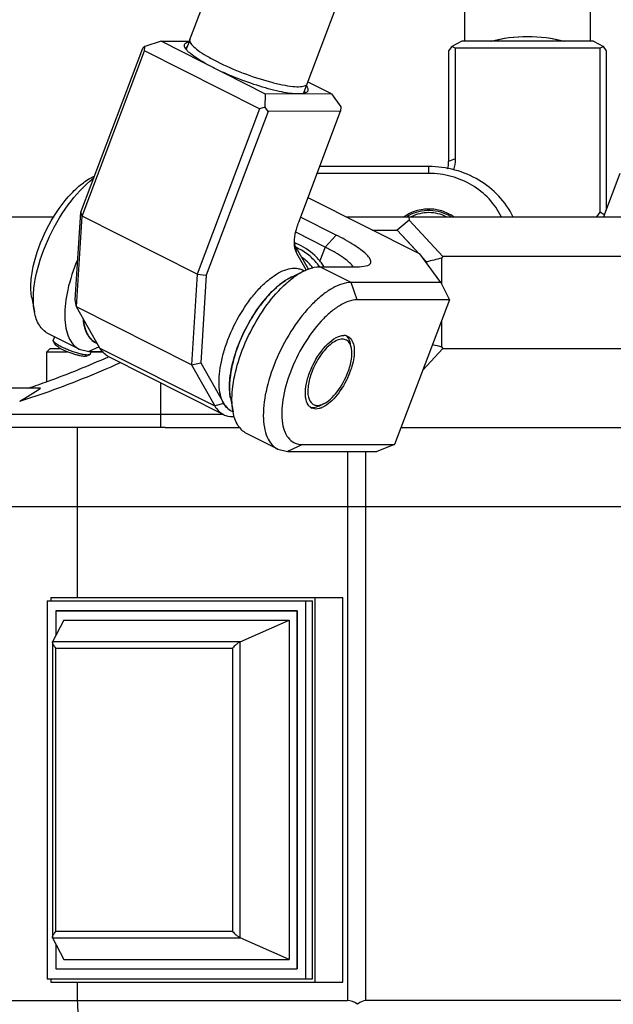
# Model space of a CAD drawing. Header units: millimetres. Extents: x 0 to 2550, y 0 to 1188.
# Tile 203 of 218: x 2101 to 2128, y 347 to 392. Entities that reach past the tile are written whole.
import ezdxf

# ---------------------------------------------------------------- set-up
doc = ezdxf.new("R2010")
doc.units = ezdxf.units.MM
doc.header["$LTSCALE"] = 46.255
doc.layers.get('0').update_dxf_attribs({"linetype": 'CONTINUOUS'})
for name, color, linetype in [('_AT4115_P1P1_1_PBL157', 7, 'CONTINUOUS'), ('_AT4115_P2P2_1_PBL158', 7, 'CONTINUOUS'), ('FWSRM-D10-V4-E2-T2_5_PBL348', 7, 'CONTINUOUS'), ('M2300101_PBL175', 7, 'CONTINUOUS'), ('M2300101_PBL178', 7, 'CONTINUOUS'), ('M2300101_PBL196', 7, 'CONTINUOUS'), ('M2300202_PBL173', 7, 'CONTINUOUS'), ('M2300202_PBL200', 7, 'CONTINUOUS'), ('M2300301_PBL214', 7, 'CONTINUOUS'), ('M2300301_PBL215', 7, 'CONTINUOUS'), ('M2300602_PBL213', 7, 'CONTINUOUS'), ('M2300602_PBL349', 7, 'CONTINUOUS'), ('M2410102_PBL181', 7, 'CONTINUOUS'), ('M2420202_PBL152', 7, 'CONTINUOUS'), ('M2420301_PBL176', 7, 'CONTINUOUS'), ('P9140503_BOLT_PBL183', 7, 'CONTINUOUS'), ('SSHH-ST-M3-5_203_PBL211', 7, 'CONTINUOUS'), ('WFM_0608_06_2_PBL201', 7, 'CONTINUOUS'), ('WFM_0608_06_2_PBL202', 7, 'CONTINUOUS')]:
    doc.layers.add(name, color=color, linetype=linetype)

# ---------------------------------------------------------------- blocks, each defined once
blk = doc.blocks.new('DD')
at = {"layer": '_AT4115_P1P1_1_PBL157', "color": 7}
for p, q in [((2053.58, 609.319), (2075.759, 609.319)), ((2053.58, 609.319), (2053.58, 609.065)), ((2073.663, 580.109), (2073.663, 609.319)), ((2075.759, 580.109), (2075.759, 609.319)), ((2053.292, 609.065), (2073.443, 609.065)), ((2053.292, 609.065), (2053.292, 580.363)), ((2072.935, 580.363), (2072.935, 609.065)), ((2073.443, 580.363), (2073.443, 609.065)), ((2072.275, 608.303), (2053.952, 608.303)), ((2053.952, 608.303), (2053.952, 606.405)), ((2072.275, 581.125), (2072.275, 608.303)), ((2053.952, 583.023), (2053.952, 581.125)), ((2053.952, 581.125), (2072.275, 581.125)), ((2053.292, 580.363), (2073.443, 580.363)), ((2053.58, 580.363), (2053.58, 580.109)), ((2053.58, 580.109), (2075.759, 580.109))]:
    blk.add_line(p, q, dxfattribs=at)
at = {"layer": '_AT4115_P2P2_1_PBL158', "color": 7}
for p, q in [((2053.952, 608.303), (2072.275, 608.303)), ((2053.952, 608.303), (2053.952, 606.405)), ((2072.275, 608.303), (2072.275, 581.125)), ((2054.559, 607.601), (2053.72, 605.948)), ((2054.559, 607.601), (2071.668, 607.601)), ((2067.965, 605.948), (2071.668, 607.601)), ((2071.668, 607.601), (2071.668, 581.826)), ((2053.712, 605.911), (2053.72, 605.948)), ((2053.712, 605.911), (2053.712, 583.517)), ((2053.72, 583.48), (2053.712, 583.517)), ((2053.72, 583.48), (2054.559, 581.826)), ((2071.668, 581.826), (2067.965, 583.48)), ((2053.952, 583.023), (2053.952, 581.125)), ((2054.559, 581.826), (2071.668, 581.826)), ((2053.952, 581.125), (2072.275, 581.125))]:
    blk.add_line(p, q, dxfattribs=at)
at = {"layer": '_AT4115_P2P2_1_PBL158', "color": 2}
for p, q in [((2067.965, 605.948), (2053.72, 605.948)), ((2067.965, 583.48), (2067.965, 605.948)), ((2053.966, 605.471), (2067.384, 605.471)), ((2053.966, 583.957), (2053.966, 605.471)), ((2067.384, 605.471), (2067.384, 583.957)), ((2067.384, 583.957), (2053.966, 583.957)), ((2053.72, 583.48), (2067.965, 583.48))]:
    blk.add_line(p, q, dxfattribs=at)
at = {"layer": '_AT4115_P2P2_1_PBL158', "color": 7}
for points, knots in [([(2053.966, 605.471), (2053.932, 605.51), (2053.869, 605.588), (2053.801, 605.688), (2053.757, 605.765), (2053.733, 605.817), (2053.717, 605.865), (2053.712, 605.896), (2053.712, 605.911)], [0, 0, 0, 0, 0.303967, 0.580449, 0.704901, 0.817702, 0.916748, 1, 1, 1, 1]), ([(2067.965, 605.948), (2067.939, 605.937), (2067.887, 605.909), (2067.811, 605.86), (2067.734, 605.804), (2067.633, 605.722), (2067.514, 605.612), (2067.426, 605.518), (2067.384, 605.471)], [0, 0, 0, 0, 0.110833, 0.232258, 0.359493, 0.489339, 0.748962, 1, 1, 1, 1]), ([(2053.712, 583.517), (2053.712, 583.531), (2053.717, 583.563), (2053.733, 583.611), (2053.757, 583.663), (2053.801, 583.74), (2053.869, 583.84), (2053.932, 583.918), (2053.966, 583.957)], [0, 0, 0, 0, 0.083254, 0.182302, 0.295103, 0.419556, 0.696035, 1, 1, 1, 1]), ([(2067.384, 583.957), (2067.426, 583.909), (2067.514, 583.815), (2067.633, 583.706), (2067.734, 583.624), (2067.811, 583.567), (2067.887, 583.519), (2067.939, 583.491), (2067.965, 583.48)], [0, 0, 0, 0, 0.251041, 0.510666, 0.640513, 0.767747, 0.889169, 1, 1, 1, 1])]:
    blk.add_open_spline(points, degree=3, knots=knots, dxfattribs=at)
at = {"layer": 'FWSRM-D10-V4-E2-T2_5_PBL348', "color": 7}
for centre, radius, start, end in [((2071.566, 632.441), 3.773, 81.89525, 82.16701), ((2071.565, 632.432), 3.782, 80.01476, 81.89441), ((2070.591, 632.206), 4.02, 63.25182, 66.02807)]:
    blk.add_arc(centre, radius, start, end, dxfattribs=at)
for points, knots in [([(2073.986, 634.427), (2073.776, 634.716), (2073.299, 635.242), (2072.709, 635.641), (2072.4, 635.796)], [0, 0, 0, 0, 0.508147, 1, 1, 1, 1]), ([(2073.494, 634.315), (2073.431, 634.396), (2073.172, 634.708), (2072.87, 634.983), (2072.625, 635.159)], [0, 0, 0, 0, 0.254149, 1, 1, 1, 1])]:
    blk.add_open_spline(points, degree=3, knots=knots, dxfattribs=at)
at = {"layer": 'M2300101_PBL175', "color": 7}
for p, q in [((2056.766, 641.243), (2056.885, 641.301)), ((2073.109, 639.675), (2081.602, 635.395)), ((2075.256, 636.829), (2072.549, 638.193)), ((2074.409, 635.913), (2072.177, 637.038)), ((2083.192, 633.229), (2081.602, 635.395)), ((2071.847, 633.643), (2072.815, 634.114)), ((2074.018, 634.429), (2077.018, 634.429)), ((2077.018, 634.429), (2077.663, 634.524)), ((2083.192, 633.229), (2076.399, 633.229)), ((2083.192, 633.229), (2083.846, 631.913)), ((2052.139, 632.061), (2052.336, 631.002)), ((2083.846, 631.913), (2076.846, 631.913)), ((2083.846, 631.913), (2079.689, 620.915)), ((2055.743, 628.163), (2053.362, 629.363)), ((2055.743, 628.163), (2056.469, 627.998)), ((2056.903, 628.702), (2056.908, 628.701)), ((2056.903, 628.702), (2056.907, 628.7)), ((2056.469, 627.998), (2057.543, 627.998)), ((2067.22, 624.461), (2067.417, 623.402)), ((2073.711, 623.618), (2073.395, 623.69)), ((2070.824, 620.563), (2068.443, 621.763)), ((2070.824, 620.563), (2071.549, 620.398)), ((2072.689, 620.915), (2079.689, 620.915)), ((2079.689, 620.915), (2078.342, 620.398)), ((2071.549, 620.398), (2078.342, 620.398))]:
    blk.add_line(p, q, dxfattribs=at)
at = {"layer": 'M2300101_PBL175', "color": 2}
for p, q in [((2074.409, 635.913), (2075.256, 636.829)), ((2074.409, 635.913), (2074.012, 634.863)), ((2076.399, 633.229), (2074.018, 634.429)), ((2076.846, 631.913), (2076.399, 633.229)), ((2057.248, 628.351), (2056.469, 627.998)), ((2072.689, 620.915), (2071.549, 620.398))]:
    blk.add_line(p, q, dxfattribs=at)
at = {"layer": 'M2300101_PBL175', "color": 7}
for centre, radius, start, end in [((2070.711, 632.376), 4.091, 70.16014, 70.68705), ((2070.703, 632.354), 4.115, 68.55684, 70.15907), ((2071.21, 632.517), 3.654, 34.19169, 39.92917), ((2071.196, 632.507), 3.671, 31.73321, 34.19303), ((2075.984, 628.226), 6.7, 127.08723, 127.26019), ((2075.825, 628.422), 0.787, 85.0516, 90.03102), ((2075.831, 628.489), 0.72, 76.71299, 85.08014), ((2057.553, 629.78), 1.258, 239.151, 243.0758), ((2070.446, 628.624), 6.251, 338.73031, 339.29454), ((2073.724, 624.315), 0.707, 223.1227, 229.99839), ((2073.699, 624.286), 0.669, 230.0481, 232.48952), ((2073.688, 624.271), 0.65, 232.48247, 243.27352), ((2071.543, 624.171), 4.197, 189.8313, 190.55218)]:
    blk.add_arc(centre, radius, start, end, dxfattribs=at)
for points, knots in [([(2052.139, 632.061), (2052.072, 632.423), (2052.042, 633.233), (2052.307, 635.013), (2053.168, 637.299), (2054.493, 639.352), (2055.766, 640.623), (2056.435, 641.082), (2056.766, 641.243)], [0, 0, 0, 0, 0.102636, 0.223653, 0.500007, 0.776359, 0.897375, 1, 1, 1, 1]), ([(2052.336, 631.002), (2052.266, 631.376), (2052.223, 632.205), (2052.443, 634.037), (2053.246, 636.451), (2054.739, 639.07), (2056.085, 640.574), (2056.822, 641.139)], [0, 0, 0, 0, 0.099399, 0.215184, 0.4808, 0.757251, 1, 1, 1, 1]), ([(2077.663, 634.524), (2077.733, 634.553), (2077.866, 634.634), (2077.901, 634.885), (2077.754, 635.138), (2077.494, 635.423), (2077.099, 635.744), (2076.358, 636.247), (2075.718, 636.596), (2075.256, 636.829)], [0, 0, 0, 0, 0.060164, 0.112308, 0.183513, 0.285682, 0.420745, 0.587223, 1, 1, 1, 1]), ([(2074.012, 634.863), (2073.889, 635.01), (2073.375, 635.557), (2072.726, 635.98), (2072.208, 636.184)], [0, 0, 0, 0, 0.256944, 1, 1, 1, 1]), ([(2076.535, 634.421), (2076.466, 634.538), (2076.234, 634.782), (2075.775, 635.135), (2075.149, 635.525), (2074.671, 635.781), (2074.409, 635.913)], [0, 0, 0, 0, 0.156065, 0.379086, 0.664019, 1, 1, 1, 1]), ([(2055.604, 634.941), (2055.295, 634.21), (2054.824, 632.799), (2054.583, 631.029), (2054.69, 629.806), (2054.899, 629.08), (2055.243, 628.51), (2055.571, 628.25), (2055.743, 628.163)], [0, 0, 0, 0, 0.32762, 0.610874, 0.729601, 0.831996, 0.920256, 1, 1, 1, 1]), ([(2071.943, 633.57), (2072.016, 633.625), (2072.294, 633.826), (2072.589, 634.004), (2072.815, 634.114)], [0, 0, 0, 0, 0.265008, 1, 1, 1, 1]), ([(2072.815, 634.114), (2072.919, 634.165), (2073.3, 634.331), (2073.717, 634.429), (2074.018, 634.429)], [0, 0, 0, 0, 0.276599, 1, 1, 1, 1]), ([(2070.715, 632.861), (2070.766, 632.905), (2070.961, 633.074), (2071.167, 633.231), (2071.326, 633.338)], [0, 0, 0, 0, 0.260451, 1, 1, 1, 1]), ([(2071.326, 633.338), (2071.369, 633.368), (2071.538, 633.478), (2071.713, 633.578), (2071.847, 633.643)], [0, 0, 0, 0, 0.260812, 1, 1, 1, 1]), ([(2071.446, 633.158), (2071.486, 633.194), (2071.642, 633.332), (2071.804, 633.464), (2071.927, 633.558)], [0, 0, 0, 0, 0.256682, 1, 1, 1, 1]), ([(2067.182, 625.911), (2067.244, 626.538), (2067.54, 627.842), (2068.316, 629.716), (2069.37, 631.443), (2070.247, 632.445), (2070.715, 632.861)], [0, 0, 0, 0, 0.238231, 0.501071, 0.763345, 1, 1, 1, 1]), ([(2067.372, 625.084), (2067.443, 625.81), (2067.783, 627.319), (2068.676, 629.492), (2069.892, 631.5), (2070.904, 632.67), (2071.446, 633.158)], [0, 0, 0, 0, 0.237724, 0.500145, 0.76249, 1, 1, 1, 1]), ([(2076.399, 633.229), (2075.91, 633.229), (2075.123, 632.934), (2074.183, 632.289), (2073.114, 631.317), (2071.891, 629.751), (2070.721, 627.593), (2069.938, 625.346), (2069.666, 623.524), (2069.76, 622.26), (2069.966, 621.509), (2070.312, 620.92), (2070.648, 620.652), (2070.824, 620.563)], [0, 0, 0, 0, 0.092915, 0.151253, 0.217085, 0.366015, 0.526229, 0.681267, 0.815853, 0.872264, 0.920808, 0.962487, 1, 1, 1, 1]), ([(2076.846, 631.913), (2076.389, 631.913), (2075.653, 631.613), (2074.788, 630.979), (2073.807, 630.026), (2072.715, 628.518), (2071.724, 626.488), (2071.15, 624.457), (2071.064, 622.872), (2071.329, 621.863), (2071.656, 621.322), (2072.131, 620.98), (2072.504, 620.915), (2072.689, 620.915)], [0, 0, 0, 0, 0.096785, 0.158418, 0.228126, 0.384896, 0.550003, 0.703767, 0.829649, 0.879842, 0.922455, 0.960823, 1, 1, 1, 1]), ([(2053.362, 629.363), (2053.095, 629.497), (2052.602, 629.996), (2052.403, 630.644), (2052.336, 631.002)], [0, 0, 0, 0, 0.450711, 1, 1, 1, 1]), ([(2056.062, 630.378), (2056.099, 630.022), (2056.233, 629.38), (2056.66, 628.848), (2056.903, 628.702)], [0, 0, 0, 0, 0.557805, 1, 1, 1, 1]), ([(2073.208, 623.831), (2073.079, 623.97), (2072.905, 624.402), (2072.901, 625.156), (2073.088, 626.045), (2073.573, 627.263), (2074.291, 628.342), (2075.169, 629.048), (2075.625, 629.209), (2075.825, 629.209)], [0, 0, 0, 0, 0.085588, 0.199265, 0.338669, 0.49328, 0.791107, 0.909847, 1, 1, 1, 1]), ([(2076.141, 629.137), (2076.182, 629.116), (2076.353, 629.006), (2076.465, 628.821), (2076.519, 628.675)], [0, 0, 0, 0, 0.23261, 1, 1, 1, 1]), ([(2076.519, 628.675), (2076.635, 628.364), (2076.648, 627.564), (2076.447, 626.821), (2076.293, 626.414)], [0, 0, 0, 0, 0.43252, 1, 1, 1, 1]), ([(2067.22, 624.461), (2067.2, 624.569), (2067.133, 625.05), (2067.145, 625.539), (2067.182, 625.911)], [0, 0, 0, 0, 0.227976, 1, 1, 1, 1]), ([(2076.271, 626.356), (2076.062, 625.821), (2075.656, 625.073), (2074.963, 624.266), (2074.582, 623.955), (2074.39, 623.84)], [0, 0, 0, 0, 0.541653, 0.788617, 1, 1, 1, 1]), ([(2067.408, 623.454), (2067.386, 623.577), (2067.317, 624.117), (2067.331, 624.666), (2067.372, 625.084)], [0, 0, 0, 0, 0.228965, 1, 1, 1, 1]), ([(2074.034, 623.674), (2074.006, 623.665), (2073.901, 623.634), (2073.791, 623.618), (2073.711, 623.618)], [0, 0, 0, 0, 0.266491, 1, 1, 1, 1]), ([(2074.39, 623.84), (2074.36, 623.822), (2074.246, 623.757), (2074.125, 623.703), (2074.034, 623.674)], [0, 0, 0, 0, 0.265995, 1, 1, 1, 1]), ([(2068.443, 621.763), (2068.176, 621.897), (2067.683, 622.396), (2067.483, 623.044), (2067.417, 623.402)], [0, 0, 0, 0, 0.450711, 1, 1, 1, 1])]:
    blk.add_open_spline(points, degree=3, knots=knots, dxfattribs=at)
blk.add_open_spline([(2075.997, 629.19), (2076.046, 629.178), (2076.095, 629.16), (2076.141, 629.137)], degree=3, dxfattribs=at)
at = {"layer": 'M2300101_PBL178', "color": 7}
blk.add_line((2096.797, 641.513), (2095.55, 638.214), dxfattribs=at)
at = {"layer": 'M2300101_PBL196', "color": 7}
for p, q in [((2082.282, 641.513), (2073.804, 641.513)), ((2082.282, 642.029), (2073.999, 642.029))]:
    blk.add_line(p, q, dxfattribs=at)
at = {"layer": 'M2300101_PBL196', "color": 2}
blk.add_line((2082.282, 641.513), (2082.282, 642.029), dxfattribs=at)
at = {"layer": 'M2300101_PBL196', "color": 7}
blk.add_arc((2082.187, 635.726), 3.063, 119.47607, 125.38036, dxfattribs=at)
for points, knots in [([(2088.671, 638.235), (2088.395, 638.801), (2087.654, 639.865), (2086.122, 641.083), (2084.282, 641.854), (2082.949, 642.029), (2082.282, 642.029)], [0, 0, 0, 0, 0.241936, 0.489927, 0.743348, 1, 1, 1, 1]), ([(2087.772, 638.232), (2087.537, 638.72), (2086.904, 639.64), (2085.588, 640.694), (2084.005, 641.361), (2082.857, 641.513), (2082.282, 641.513)], [0, 0, 0, 0, 0.241889, 0.489857, 0.743298, 1, 1, 1, 1]), ([(2082.282, 638.809), (2082.142, 638.809), (2081.587, 638.774), (2081.041, 638.597), (2080.68, 638.393)], [0, 0, 0, 0, 0.252474, 1, 1, 1, 1]), ([(2084.15, 638.224), (2083.883, 638.413), (2083.279, 638.71), (2082.615, 638.809), (2082.282, 638.809)], [0, 0, 0, 0, 0.495925, 1, 1, 1, 1])]:
    blk.add_open_spline(points, degree=3, knots=knots, dxfattribs=at)
at = {"layer": 'M2300202_PBL173', "color": 7}
for p, q in [((2061.949, 651.541), (2060.719, 651.154)), ((2061.949, 651.541), (2064.096, 651.542)), ((2069.887, 647.541), (2061.949, 651.541)), ((2055.858, 638.581), (2060.559, 651.025)), ((2055.958, 638.258), (2060.706, 650.825)), ((2060.719, 651.154), (2060.559, 651.025)), ((2060.706, 650.825), (2060.719, 651.154)), ((2069.437, 646.425), (2060.706, 650.825)), ((2074.887, 647.544), (2073.111, 648.439)), ((2069.847, 646.554), (2069.887, 647.541)), ((2074.887, 647.544), (2069.887, 647.541)), ((2074.887, 647.544), (2075.598, 646.556)), ((2069.437, 646.425), (2064.689, 633.858)), ((2070.084, 646.225), (2065.382, 633.781)), ((2069.847, 646.554), (2069.437, 646.425)), ((2070.084, 646.225), (2069.847, 646.554)), ((2075.585, 646.227), (2070.084, 646.225)), ((2072.404, 637.809), (2075.585, 646.227)), ((2075.598, 646.556), (2075.585, 646.227)), ((2055.439, 631.921), (2055.858, 638.581)), ((2055.958, 638.258), (2055.858, 638.581)), ((2055.526, 631.385), (2055.958, 638.258)), ((2064.689, 633.858), (2055.958, 638.258)), ((2072.255, 635.428), (2072.115, 635.833)), ((2073.147, 634.237), (2072.133, 636.025)), ((2072.963, 634.181), (2072.255, 635.428)), ((2064.689, 633.858), (2064.257, 626.985)), ((2064.689, 633.858), (2065.382, 633.781)), ((2065.382, 633.781), (2064.964, 627.121)), ((2055.526, 631.385), (2055.439, 631.921)), ((2064.257, 626.985), (2055.526, 631.385)), ((2057.303, 628.254), (2055.526, 631.385)), ((2057.953, 627.609), (2066.684, 623.209)), ((2064.257, 626.985), (2064.964, 627.121)), ((2064.257, 626.985), (2066.034, 623.854)), ((2064.964, 627.121), (2066.706, 624.051)), ((2067.222, 623.502), (2067.226, 623.501)), ((2067.222, 623.502), (2067.226, 623.5))]:
    blk.add_line(p, q, dxfattribs=at)
at = {"layer": 'M2300202_PBL173', "color": 2}
for p, q in [((2072.255, 635.428), (2072.133, 636.025)), ((2057.303, 628.254), (2066.034, 623.854)), ((2066.706, 624.051), (2066.034, 623.854))]:
    blk.add_line(p, q, dxfattribs=at)
at = {"layer": 'M2300202_PBL173', "color": 7}
for centre, radius, start, end in [((2064.728, 651.604), 1.096, 216.29225, 216.83381), ((2064.106, 650.984), 0.259, 182.29307, 188.03949), ((2072.607, 647.772), 0.259, 312.32151, 315.14415), ((2072.086, 647.464), 1.124, 36.29973, 37.52307), ((2068.325, 624.969), 1.861, 209.57032, 211.01348), ((2067.871, 624.578), 1.257, 239.1111, 243.0317)]:
    blk.add_arc(centre, radius, start, end, dxfattribs=at)
for points, knots in [([(2063.768, 651.081), (2063.746, 651.127), (2063.713, 651.219), (2063.771, 651.427), (2063.942, 651.482), (2064.048, 651.506)], [0, 0, 0, 0, 0.253059, 0.461297, 1, 1, 1, 1]), ([(2063.844, 650.956), (2063.836, 650.966), (2063.808, 651.006), (2063.783, 651.049), (2063.768, 651.081)], [0, 0, 0, 0, 0.270613, 1, 1, 1, 1]), ([(2065.918, 649.541), (2065.486, 649.759), (2064.896, 650.082), (2064.237, 650.555), (2063.993, 650.776), (2063.901, 650.884)], [0, 0, 0, 0, 0.596368, 0.825263, 1, 1, 1, 1]), ([(2072.387, 647.542), (2071.964, 647.542), (2070.971, 647.701), (2069.381, 648.124), (2067.64, 648.746), (2066.475, 649.26), (2065.918, 649.541)], [0, 0, 0, 0, 0.186269, 0.439863, 0.724943, 1, 1, 1, 1]), ([(2072.707, 647.564), (2072.683, 647.56), (2072.577, 647.547), (2072.47, 647.543), (2072.387, 647.542)], [0, 0, 0, 0, 0.225816, 1, 1, 1, 1]), ([(2072.992, 648.129), (2073.03, 648.078), (2073.09, 647.983), (2073.123, 647.825), (2073.057, 647.689), (2072.972, 647.641), (2072.925, 647.621)], [0, 0, 0, 0, 0.31154, 0.544287, 0.750052, 1, 1, 1, 1]), ([(2072.084, 636.1), (2072.069, 636.369), (2072.128, 636.955), (2072.293, 637.516), (2072.404, 637.809)], [0, 0, 0, 0, 0.46141, 1, 1, 1, 1]), ([(2057.953, 627.609), (2057.887, 627.642), (2057.623, 627.803), (2057.419, 628.051), (2057.303, 628.254)], [0, 0, 0, 0, 0.239878, 1, 1, 1, 1]), ([(2066.034, 623.854), (2066.075, 623.783), (2066.241, 623.525), (2066.482, 623.311), (2066.684, 623.209)], [0, 0, 0, 0, 0.266726, 1, 1, 1, 1]), ([(2066.73, 624.01), (2066.762, 623.957), (2066.894, 623.76), (2067.072, 623.592), (2067.222, 623.502)], [0, 0, 0, 0, 0.264076, 1, 1, 1, 1]), ([(2066.684, 623.209), (2066.744, 623.179), (2067.007, 623.07), (2067.299, 623.045), (2067.513, 623.063)], [0, 0, 0, 0, 0.241147, 1, 1, 1, 1])]:
    blk.add_open_spline(points, degree=3, knots=knots, dxfattribs=at)
for points in [[(2063.846, 650.974), (2063.845, 651.002), (2063.849, 651.03), (2063.859, 651.056)], [(2063.901, 650.884), (2063.883, 650.905), (2063.867, 650.926), (2063.85, 650.947)], [(2063.859, 651.056), (2063.871, 651.088), (2063.893, 651.117), (2063.918, 651.14)], [(2072.803, 647.582), (2072.772, 647.575), (2072.739, 647.569), (2072.707, 647.564)], [(2072.839, 647.663), (2072.829, 647.635), (2072.812, 647.61), (2072.791, 647.589)], [(2072.869, 647.6), (2072.847, 647.594), (2072.825, 647.588), (2072.803, 647.582)], [(2072.849, 647.777), (2072.855, 647.739), (2072.853, 647.698), (2072.839, 647.663)], [(2072.925, 647.621), (2072.906, 647.613), (2072.888, 647.607), (2072.869, 647.6)], [(2072.115, 635.833), (2072.098, 635.921), (2072.088, 636.011), (2072.084, 636.1)], [(2072.133, 636.025), (2072.118, 636.051), (2072.105, 636.078), (2072.093, 636.106)]]:
    blk.add_open_spline(points, degree=3, dxfattribs=at)
at = {"layer": 'M2300202_PBL200', "color": 7}
for p, q in [((2084.786, 651.544), (2084.036, 651.156)), ((2094.786, 651.542), (2084.786, 651.544)), ((2094.786, 651.542), (2095.536, 651.154)), ((2083.786, 650.827), (2083.784, 642.409)), ((2084.036, 651.156), (2083.786, 650.827)), ((2084.286, 651.027), (2084.036, 651.156)), ((2084.286, 651.027), (2084.284, 642.609)), ((2095.286, 651.025), (2084.286, 651.027)), ((2095.283, 638.581), (2095.286, 651.025)), ((2095.536, 651.154), (2095.286, 651.025)), ((2095.786, 650.825), (2095.536, 651.154)), ((2095.783, 638.83), (2095.786, 650.825)), ((2095.051, 638.214), (2095.283, 638.581)), ((2095.609, 638.371), (2095.283, 638.581))]:
    blk.add_line(p, q, dxfattribs=at)
at = {"layer": 'M2300202_PBL200', "color": 2}
blk.add_line((2084.284, 642.609), (2083.784, 642.409), dxfattribs=at)
at = {"layer": 'M2300202_PBL200', "color": 7}
blk.add_arc((2081.661, 642.412), 2.123, 344.83744, 359.92396, dxfattribs=at)
blk.add_open_spline([(2084.284, 642.609), (2084.284, 642.333), (2084.237, 642.053), (2084.148, 641.791)], degree=3, dxfattribs=at)
at = {"layer": 'M2300301_PBL214', "color": 7}
for p, q in [((2094.551, 651.542), (2094.563, 705.259)), ((2085.021, 651.544), (2085.028, 680.021))]:
    blk.add_line(p, q, dxfattribs=at)
for points in [[(2086.984, 651.543), (2087.889, 651.806), (2089.786, 652.008), (2091.683, 651.805), (2092.588, 651.542)], [(2087.024, 651.547), (2087.916, 651.802), (2089.786, 652), (2091.656, 651.802), (2092.548, 651.546)]]:
    blk.add_open_spline(points, degree=3, knots=[0, 0, 0, 0, 0.499988, 1, 1, 1, 1], dxfattribs=at)
at = {"layer": 'M2300301_PBL215', "color": 7}
for p, q in [((2064.134, 651.685), (2188.402, 980.585)), ((2073.049, 648.317), (2197.366, 977.346)), ((2064.133, 651.64), (2063.866, 650.934)), ((2073.023, 648.289), (2072.761, 647.597))]:
    blk.add_line(p, q, dxfattribs=at)
blk.add_arc((2072.867, 648.385), 0.194, 328.93353, 339.25687, dxfattribs=at)
for points in [[(2064.123, 651.644), (2064.119, 651.61), (2064.122, 651.575), (2064.131, 651.542)], [(2064.134, 651.685), (2064.129, 651.672), (2064.125, 651.658), (2064.123, 651.644)]]:
    blk.add_open_spline(points, degree=3, dxfattribs=at)
for points, knots in [([(2064.131, 651.542), (2064.162, 651.426), (2064.363, 651.172), (2064.796, 650.816), (2065.434, 650.407), (2065.932, 650.139), (2066.209, 650)], [0, 0, 0, 0, 0.137177, 0.353479, 0.645396, 1, 1, 1, 1]), ([(2066.209, 650), (2066.851, 649.676), (2068.179, 649.104), (2069.852, 648.546), (2071.119, 648.24), (2071.89, 648.112), (2072.476, 648.081), (2072.812, 648.127), (2072.925, 648.188)], [0, 0, 0, 0, 0.30605, 0.614287, 0.748846, 0.860873, 0.945247, 1, 1, 1, 1]), ([(2072.925, 648.188), (2072.937, 648.195), (2072.979, 648.22), (2073.015, 648.255), (2073.034, 648.285)], [0, 0, 0, 0, 0.277835, 1, 1, 1, 1])]:
    blk.add_open_spline(points, degree=3, knots=knots, dxfattribs=at)
at = {"layer": 'M2300602_PBL213', "color": 7}
for p, q in [((2076.409, 628.226), (2076.349, 628.543)), ((2074.288, 624.017), (2073.997, 623.876))]:
    blk.add_line(p, q, dxfattribs=at)
for centre, radius, start, end in [((2075.479, 628.143), 0.921, 25.34972, 29.48532), ((2073.774, 624.951), 1.061, 281.80814, 286.11281)]:
    blk.add_arc(centre, radius, start, end, dxfattribs=at)
for points, knots in [([(2076.281, 628.596), (2076.224, 628.697), (2076.066, 628.878), (2075.697, 628.965), (2075.292, 628.855), (2074.68, 628.472), (2073.978, 627.655), (2073.561, 626.858), (2073.393, 626.414)], [0, 0, 0, 0, 0.081246, 0.159946, 0.253469, 0.370004, 0.665313, 1, 1, 1, 1]), ([(2076.349, 628.543), (2076.339, 628.6), (2076.292, 628.801), (2076.199, 628.996), (2076.099, 629.106)], [0, 0, 0, 0, 0.280875, 1, 1, 1, 1]), ([(2076.143, 626.414), (2076.263, 626.731), (2076.431, 627.326), (2076.459, 627.954), (2076.409, 628.226)], [0, 0, 0, 0, 0.551729, 1, 1, 1, 1]), ([(2076.409, 628.226), (2076.403, 628.254), (2076.38, 628.361), (2076.345, 628.465), (2076.311, 628.537)], [0, 0, 0, 0, 0.266442, 1, 1, 1, 1]), ([(2073.393, 626.414), (2073.267, 626.08), (2073.127, 625.584), (2073.084, 624.939), (2073.131, 624.458), (2073.33, 624.034), (2073.703, 623.88), (2073.895, 623.893), (2073.991, 623.913)], [0, 0, 0, 0, 0.346309, 0.495281, 0.623291, 0.818515, 0.904841, 1, 1, 1, 1]), ([(2074.288, 624.017), (2074.477, 624.109), (2074.855, 624.387), (2075.544, 625.154), (2075.943, 625.886), (2076.143, 626.414)], [0, 0, 0, 0, 0.204414, 0.450518, 1, 1, 1, 1]), ([(2073.38, 623.744), (2073.427, 623.738), (2073.64, 623.734), (2073.849, 623.804), (2073.997, 623.876)], [0, 0, 0, 0, 0.22364, 1, 1, 1, 1])]:
    blk.add_open_spline(points, degree=3, knots=knots, dxfattribs=at)
for points in [[(2076.099, 629.106), (2076.069, 629.139), (2076.037, 629.169), (2076.002, 629.195)], [(2073.268, 623.767), (2073.304, 623.756), (2073.342, 623.749), (2073.38, 623.744)], [(2074.069, 623.932), (2074.144, 623.953), (2074.217, 623.983), (2074.288, 624.017)]]:
    blk.add_open_spline(points, degree=3, dxfattribs=at)
at = {"layer": 'M2300602_PBL349', "color": 7}
for centre, radius, start, end in [((2082.202, 635.584), 3.09, 118.86543, 120.97364), ((2082.204, 635.58), 3.095, 117.89929, 118.86578)]:
    blk.add_arc(centre, radius, start, end, dxfattribs=at)
for points, knots in [([(2083.952, 638.233), (2083.48, 638.516), (2082.369, 638.832), (2081.243, 638.572), (2080.756, 638.314)], [0, 0, 0, 0, 0.499406, 1, 1, 1, 1]), ([(2083.609, 638.221), (2083.203, 638.426), (2082.282, 638.642), (2081.36, 638.426), (2080.954, 638.221)], [0, 0, 0, 0, 0.5, 1, 1, 1, 1])]:
    blk.add_open_spline(points, degree=3, knots=knots, dxfattribs=at)
at = {"layer": 'M2410102_PBL181', "color": 7}
for p, q in [((2018.736, 638.214), (2053.828, 638.214)), ((2076.009, 638.214), (2104.768, 638.214)), ((2080.793, 637.968), (2079.886, 637.214)), ((2080.768, 638.214), (2080.793, 637.968)), ((2080.793, 637.968), (2082.06, 636.599)), ((2080.793, 637.968), (2083.338, 635.214)), ((2077.993, 637.214), (2079.886, 637.214)), ((2079.886, 637.214), (2080.993, 636.013)), ((2079.886, 637.214), (2081.528, 635.433)), ((2082.06, 636.599), (2083.338, 635.214)), ((2080.993, 636.013), (2081.527, 635.433)), ((2081.759, 635.181), (2082.11, 634.8)), ((2082.11, 634.8), (2082.11, 634.703)), ((2083.338, 635.214), (2083.258, 635.073)), ((2083.258, 635.073), (2083.258, 633.097)), ((2107.575, 635.214), (2083.338, 635.214)), ((2083.258, 630.356), (2083.258, 628.354)), ((2081.831, 626.581), (2083.338, 628.214)), ((2083.258, 628.354), (2083.338, 628.214)), ((2083.338, 628.214), (2107.575, 628.214)), ((2052.805, 625.214), (2019.758, 625.214)), ((2066.684, 623.214), (2005.88, 623.214)), ((2062.261, 622.214), (2042.462, 622.214)), ((2080.181, 622.214), (2101.991, 622.214))]:
    blk.add_line(p, q, dxfattribs=at)
at = {"layer": 'M2410102_PBL181', "color": 2}
blk.add_line((2061.937, 622.214), (2061.937, 625.601), dxfattribs=at)
at = {"layer": 'M2410102_PBL181', "color": 7}
for centre, radius, start, end in [((2194.234, 167.068), 480.983, 103.3399, 103.48048), ((2034.839, 651.963), 32.222, 300.55205, 303.88755)]:
    blk.add_arc(centre, radius, start, end, dxfattribs=at)
blk.add_open_spline([(2082.564, 628.52), (2082.795, 628.464), (2083.027, 628.409), (2083.258, 628.354)], degree=3, dxfattribs=at)
for points, knots in [([(2051.888, 625.214), (2052.385, 625.381), (2054.437, 626.1), (2056.452, 626.922), (2057.96, 627.592)], [0, 0, 0, 0, 0.240964, 1, 1, 1, 1]), ([(2051.218, 624.214), (2051.841, 624.41), (2054.433, 625.273), (2056.969, 626.298), (2058.865, 627.149)], [0, 0, 0, 0, 0.239237, 1, 1, 1, 1])]:
    blk.add_open_spline(points, degree=3, knots=knots, dxfattribs=at)
at = {"layer": 'M2420202_PBL152', "color": 7}
for p, q in [((1990.782, 616.214), (2102.609, 616.214)), ((2055.619, 609.319), (2055.619, 616.214)), ((2055.619, 578.714), (2055.619, 580.109)), ((1990.782, 578.714), (2076.109, 578.714)), ((2102.475, 578.714), (2077.475, 578.714))]:
    blk.add_line(p, q, dxfattribs=at)
at = {"layer": 'M2420202_PBL152', "color": 2}
for p, q in [((2076.109, 616.214), (2076.109, 578.714)), ((2077.475, 616.214), (2077.475, 578.714))]:
    blk.add_line(p, q, dxfattribs=at)
at = {"layer": 'M2420202_PBL152', "color": 7}
blk.add_arc((1903.974, 571.461), 151.818, 1.98291, 2.73836, dxfattribs=at)
for major_axis, ratio, start_param, end_param in [((-0.866, 0.866), 0.57735, -1.308997, -0.523599), ((0.966, 0.966), 0.267949, 0.261799, 1.047198)]:
    blk.add_ellipse((2076.609, 577.714), major_axis=major_axis, ratio=ratio, start_param=start_param, end_param=end_param, dxfattribs=at)
at = {"layer": 'M2420301_PBL176', "color": 7}
for p, q in [((2055.619, 616.214), (2055.619, 622.214)), ((2062.261, 622.214), (2067.972, 622.214)), ((1990.782, 616.214), (2102.609, 616.214))]:
    blk.add_line(p, q, dxfattribs=at)
at = {"layer": 'M2420301_PBL176', "color": 2}
for p, q in [((2076.109, 620.398), (2076.109, 616.214)), ((2077.475, 620.398), (2077.475, 616.214))]:
    blk.add_line(p, q, dxfattribs=at)
at = {"layer": 'P9140503_BOLT_PBL183', "color": 7}
for p, q in [((2053.532, 628.214), (2053.282, 627.964)), ((2053.532, 628.214), (2054.315, 628.214)), ((2053.282, 627.964), (2054.844, 627.964)), ((2053.282, 625.702), (2053.282, 627.964)), ((2056.642, 627.964), (2057.576, 627.964))]:
    blk.add_line(p, q, dxfattribs=at)
at = {"layer": 'SSHH-ST-M3-5_203_PBL211', "color": 7}
for p, q in [((2053.867, 629.108), (2053.771, 628.854)), ((2053.896, 628.54), (2053.779, 628.785)), ((2056.276, 627.64), (2056.526, 627.747)), ((2056.655, 627.998), (2056.577, 627.793))]:
    blk.add_line(p, q, dxfattribs=at)
for points, knots in [([(2053.779, 628.785), (2053.773, 628.797), (2053.765, 628.819), (2053.767, 628.844), (2053.771, 628.854)], [0, 0, 0, 0, 0.548231, 1, 1, 1, 1]), ([(2054.424, 628.323), (2054.342, 628.364), (2054.194, 628.444), (2054.002, 628.565), (2053.876, 628.663), (2053.809, 628.736), (2053.786, 628.769), (2053.779, 628.785)], [0, 0, 0, 0, 0.342397, 0.629603, 0.850276, 0.933878, 1, 1, 1, 1]), ([(2054.455, 628.14), (2054.384, 628.176), (2054.255, 628.245), (2054.089, 628.35), (2053.98, 628.434), (2053.922, 628.497), (2053.902, 628.526), (2053.896, 628.54)], [0, 0, 0, 0, 0.342397, 0.629601, 0.850276, 0.933878, 1, 1, 1, 1]), ([(2055.799, 627.811), (2055.685, 627.84), (2055.451, 627.907), (2055.101, 628.027), (2054.755, 628.166), (2054.531, 628.269), (2054.424, 628.323)], [0, 0, 0, 0, 0.239694, 0.496945, 0.755749, 1, 1, 1, 1]), ([(2056.276, 627.64), (2056.262, 627.634), (2056.225, 627.625), (2056.133, 627.617), (2055.985, 627.627), (2055.775, 627.664), (2055.529, 627.725), (2055.261, 627.806), (2054.896, 627.937), (2054.627, 628.053), (2054.455, 628.14)], [0, 0, 0, 0, 0.025491, 0.058057, 0.144714, 0.257809, 0.392259, 0.541445, 0.6978, 1, 1, 1, 1]), ([(2056.526, 627.747), (2056.511, 627.74), (2056.474, 627.731), (2056.383, 627.72), (2056.238, 627.727), (2056.031, 627.758), (2055.88, 627.791), (2055.799, 627.811)], [0, 0, 0, 0, 0.067415, 0.151716, 0.372276, 0.65831, 1, 1, 1, 1]), ([(2056.577, 627.793), (2056.573, 627.783), (2056.559, 627.763), (2056.538, 627.752), (2056.526, 627.747)], [0, 0, 0, 0, 0.451754, 1, 1, 1, 1])]:
    blk.add_open_spline(points, degree=3, knots=knots, dxfattribs=at)
at = {"layer": 'WFM_0608_06_2_PBL201', "color": 7}
for p, q in [((2072.816, 634.116), (2072.706, 634.172)), ((2067.416, 623.4), (2067.305, 623.456))]:
    blk.add_line(p, q, dxfattribs=at)
for centre, radius, start, end in [((2073.455, 630.343), 3.671, 115.87133, 117.48945), ((2075.358, 627.623), 6.999, 130.65401, 132.26139), ((2074.279, 625.209), 7.132, 173.70285, 175.84314)]:
    blk.add_arc(centre, radius, start, end, dxfattribs=at)
for points, knots in [([(2067.305, 623.456), (2067.154, 623.532), (2066.867, 623.762), (2066.57, 624.267), (2066.394, 624.911), (2066.336, 625.675), (2066.397, 626.538), (2066.573, 627.475), (2066.86, 628.455), (2067.38, 629.782), (2068.064, 631.045), (2068.883, 632.178), (2069.525, 632.908), (2070.183, 633.505), (2070.836, 633.953), (2071.465, 634.237), (2071.888, 634.313), (2072.083, 634.313)], [0, 0, 0, 0, 0.037451, 0.07908, 0.127558, 0.183889, 0.247876, 0.318532, 0.394357, 0.473517, 0.633521, 0.710351, 0.782441, 0.848192, 0.906472, 0.956854, 1, 1, 1, 1]), ([(2072.083, 634.313), (2072.193, 634.313), (2072.408, 634.291), (2072.612, 634.219), (2072.706, 634.172)], [0, 0, 0, 0, 0.511298, 1, 1, 1, 1]), ([(2071.76, 633.599), (2071.68, 633.557), (2071.34, 633.365), (2071.026, 633.128), (2070.798, 632.933)], [0, 0, 0, 0, 0.232012, 1, 1, 1, 1]), ([(2070.651, 632.803), (2070.432, 632.604), (2070.001, 632.162), (2069.191, 631.151), (2068.316, 629.711), (2067.669, 628.154), (2067.328, 626.9), (2067.223, 626.288), (2067.19, 625.991)], [0, 0, 0, 0, 0.114368, 0.237491, 0.499046, 0.761105, 0.884832, 1, 1, 1, 1]), ([(2067.166, 625.726), (2067.158, 625.617), (2067.139, 625.213), (2067.16, 624.806), (2067.21, 624.514)], [0, 0, 0, 0, 0.268955, 1, 1, 1, 1])]:
    blk.add_open_spline(points, degree=3, knots=knots, dxfattribs=at)
at = {"layer": 'WFM_0608_06_2_PBL202', "color": 7}
blk.add_line((2056.987, 628.656), (2057.11, 628.594), dxfattribs=at)
blk.add_open_spline([(2056.987, 628.656), (2056.856, 628.722), (2056.606, 628.911), (2056.327, 629.318), (2056.138, 629.837), (2056.076, 630.223), (2056.057, 630.43)], degree=3, knots=[0, 0, 0, 0, 0.211225, 0.440754, 0.701545, 1, 1, 1, 1], dxfattribs=at)

msp = doc.modelspace()

# ---------------------------------------------------------------- block references
at = {"xscale": 0.6, "yscale": 0.6, "zscale": 0.6}
msp.add_blockref('DD', (870, 0), dxfattribs=at)

doc.saveas('drawing.dxf')
